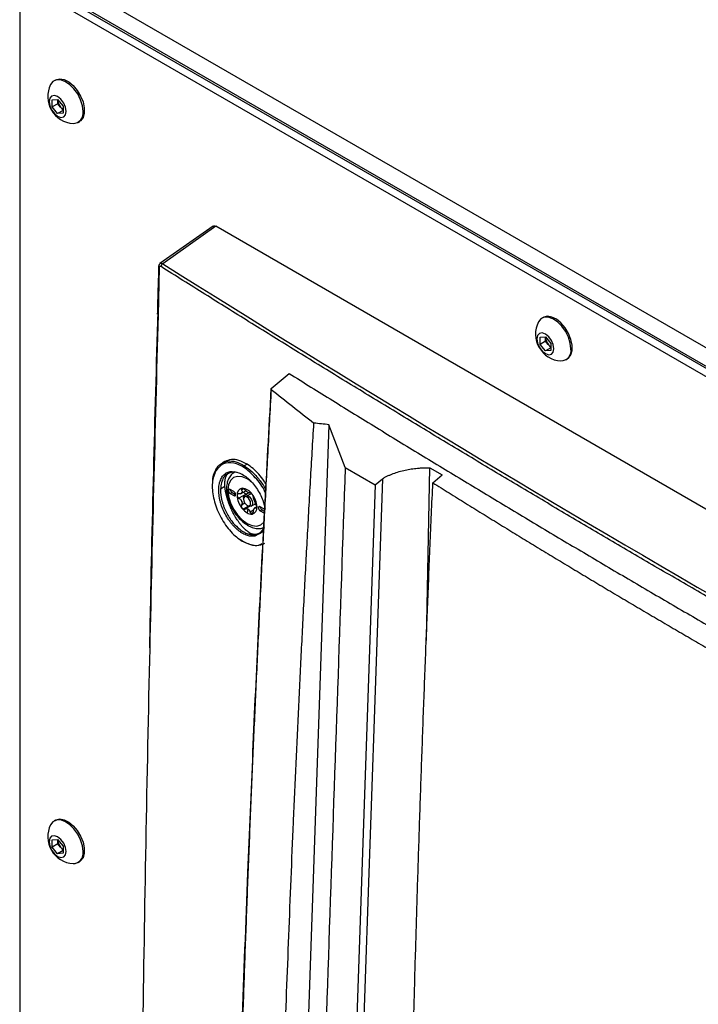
# Model space of a CAD drawing. Header units: millimetres. Extents: x 155400 to 158181, y 110534 to 115156.
# Tile 117 of 121: x 157579 to 157713, y 114749 to 114944. Entities that reach past the tile are written whole.
import ezdxf

# ---------------------------------------------------------------- set-up
doc = ezdxf.new("R2010")
doc.units = ezdxf.units.MM

msp = doc.modelspace()

# ---------------------------------------------------------------- linework, layer by layer
at = {"color": 7, "linetype": 'Continuous', "lineweight": 25}
for p, q in [((157585.3, 114953.77), (157893.95, 114775.59)), ((157890.33, 114771.97), (157580.79, 114950.66)), ((157891.74, 114772.78), (157582.2, 114951.47)), ((157578.67, 114949.43), (157578.67, 114620.61)), ((157886.35, 114776.31), (157589.72, 114947.55)), ((157585.75, 114932.2), (157585.48, 114932.05)), ((157585.12, 114928.29), (157586.18, 114928.38)), ((157585.12, 114926.87), (157585.12, 114928.29)), ((157586.22, 114927.51), (157585.12, 114926.87)), ((157586.18, 114925.55), (157585.12, 114926.87)), ((157586.18, 114928.38), (157587.24, 114927.06)), ((157586.22, 114928.22), (157586.22, 114928.33)), ((157586.23, 114928.32), (157586.22, 114928.22)), ((157586.22, 114927.51), (157586.22, 114928.22)), ((157586.75, 114926.85), (157586.22, 114927.51)), ((157587.24, 114926.24), (157586.75, 114926.85)), ((157587.24, 114927.06), (157587.24, 114925.65)), ((157587.24, 114926.17), (157586.18, 114925.55)), ((157587.24, 114925.65), (157586.18, 114925.55)), ((157590.23, 114923.82), (157590.5, 114923.98)), ((157616.95, 114903.28), (157606.42, 114895.86)), ((157617.47, 114903.25), (157606.99, 114895.85)), ((157849.4, 114769.35), (157617.47, 114903.25)), ((157606.29, 114895.07), (157606.05, 114885.68)), ((157606.15, 114895.27), (157606.15, 114895.28)), ((157682.27, 114885.23), (157682, 114885.07)), ((157681.64, 114881.31), (157682.7, 114881.4)), ((157681.64, 114879.89), (157681.64, 114881.31)), ((157682.74, 114880.53), (157681.64, 114879.89)), ((157682.7, 114878.58), (157681.64, 114879.89)), ((157682.7, 114881.4), (157683.76, 114880.08)), ((157682.75, 114881.35), (157682.74, 114881.24)), ((157682.74, 114881.24), (157682.74, 114881.35)), ((157682.74, 114880.53), (157682.74, 114881.24)), ((157683.27, 114879.87), (157682.74, 114880.53)), ((157683.76, 114879.26), (157683.27, 114879.87)), ((157683.76, 114880.08), (157683.76, 114878.67)), ((157683.76, 114879.19), (157682.7, 114878.58)), ((157683.76, 114878.67), (157682.7, 114878.58)), ((157686.75, 114876.84), (157687.02, 114877)), ((157628.45, 114871.13), (157631.99, 114874.12)), ((157643.07, 114855.55), (157639.85, 114863.99)), ((157619.25, 114856.69), (157618.71, 114856.38)), ((157620.57, 114854.58), (157619.88, 114854.3)), ((157623.65, 114856.19), (157623.11, 114855.88)), ((157643.07, 114855.55), (157649.01, 114852.12)), ((157659.17, 114821.27), (157659.82, 114855.47)), ((157659.82, 114855.47), (157662.29, 114854.04)), ((157624.44, 114852.72), (157623.66, 114853.26)), ((157650.44, 114853.3), (157642.19, 114613.4)), ((157649.01, 114852.12), (157650.44, 114853.3)), ((157660.42, 114852.5), (157662.29, 114854.04)), ((157619.28, 114851.74), (157618.41, 114851.24)), ((157621.04, 114850.76), (157620.34, 114851.17)), ((157622.37, 114850.32), (157623.41, 114850.92)), ((157622.98, 114851.29), (157622.57, 114851.05)), ((157649.01, 114852.12), (157640.78, 114612.71)), ((157620.69, 114850.56), (157620.34, 114850.36)), ((157620.34, 114850.36), (157621.04, 114849.95)), ((157620.69, 114850.56), (157621.4, 114850.15)), ((157621.4, 114850.15), (157621.04, 114849.95)), ((157623.45, 114850.27), (157622.04, 114849.45)), ((157622.95, 114849.46), (157622.95, 114849.25)), ((157624.04, 114850.51), (157623.21, 114850.03)), ((157623.66, 114849.66), (157623.84, 114849.97)), ((157624.48, 114850.34), (157623.84, 114849.97)), ((157623.23, 114848.45), (157622.57, 114848.07)), ((157623.92, 114847.88), (157622.87, 114847.28)), ((157624.12, 114847.82), (157623.2, 114847.29)), ((157623.66, 114848.03), (157623.84, 114847.93)), ((157623.84, 114847.29), (157623.66, 114846.56)), ((157624.94, 114847.06), (157624.27, 114846.67)), ((157624.46, 114847.87), (157625.39, 114848.4)), ((157625.6, 114847.75), (157625.09, 114847.46)), ((157625.42, 114848.37), (157625.33, 114848.16)), ((157625.63, 114847.6), (157625.44, 114847.49)), ((157626.98, 114847.34), (157626.28, 114847.74)), ((157626.63, 114847.13), (157626.28, 114846.93)), ((157626.28, 114846.93), (157626.98, 114846.52)), ((157626.63, 114847.13), (157627.18, 114846.81)), ((157624.89, 114846.59), (157624.47, 114846.35)), ((157622.73, 114840.96), (157622.38, 114841.23)), ((157625.91, 114842.34), (157625.22, 114841.94)), ((157585.75, 114785.74), (157585.48, 114785.58)), ((157585.12, 114781.82), (157586.18, 114781.92)), ((157585.12, 114780.41), (157585.12, 114781.82)), ((157586.22, 114781.04), (157585.12, 114780.41)), ((157586.18, 114781.92), (157587.24, 114780.6)), ((157586.23, 114781.86), (157586.22, 114781.75)), ((157586.22, 114781.75), (157586.22, 114781.86)), ((157586.22, 114781.04), (157586.22, 114781.75)), ((157586.75, 114780.38), (157586.22, 114781.04)), ((157587.24, 114780.6), (157587.24, 114779.18)), ((157586.18, 114779.09), (157585.12, 114780.41)), ((157587.24, 114779.7), (157586.18, 114779.09)), ((157587.24, 114779.18), (157586.18, 114779.09)), ((157587.24, 114779.78), (157586.75, 114780.38)), ((157590.23, 114777.35), (157590.5, 114777.51))]:
    msp.add_line(p, q, dxfattribs=at)
at = {"color": 7, "linetype": 'Continuous', "lineweight": 25, "flags": 128}
for points in [[(157591.22, 114926), (157591.09, 114927.12), (157590.73, 114928.29), (157590.15, 114929.45), (157589.4, 114930.49), (157588.54, 114931.34), (157587.63, 114931.94), (157586.73, 114932.24), (157585.92, 114932.22), (157585.25, 114931.89), (157584.79, 114931.29)], [(157585.75, 114932.2), (157585.83, 114932.25), (157586.58, 114932.43), (157587.44, 114932.28), (157588.36, 114931.83), (157589.25, 114931.1), (157590.06, 114930.14), (157590.73, 114929.03), (157591.21, 114927.86), (157591.45, 114926.7), (157591.45, 114925.64), (157591.21, 114924.77), (157590.73, 114924.14), (157590.5, 114923.98)], [(157587.86, 114926), (157587.73, 114926.81), (157587.37, 114927.65), (157586.82, 114928.39), (157586.18, 114928.91), (157585.54, 114929.13), (157584.99, 114929.03), (157584.63, 114928.61), (157584.5, 114927.94), (157584.63, 114927.12), (157584.99, 114926.28), (157585.54, 114925.55), (157586.18, 114925.03), (157586.82, 114924.81), (157587.37, 114924.91), (157587.73, 114925.33), (157587.86, 114926)], [(157687.74, 114879.02), (157687.61, 114880.14), (157687.25, 114881.32), (157686.67, 114882.47), (157685.92, 114883.51), (157685.06, 114884.36), (157684.15, 114884.96), (157683.25, 114885.26), (157682.44, 114885.24), (157681.77, 114884.91), (157681.31, 114884.32)], [(157687.02, 114877), (157687.25, 114877.16), (157687.73, 114877.79), (157687.97, 114878.66), (157687.97, 114879.72), (157687.73, 114880.88), (157687.25, 114882.06), (157686.58, 114883.16), (157685.77, 114884.12), (157684.88, 114884.85), (157683.96, 114885.3), (157683.1, 114885.45), (157682.35, 114885.27), (157682.27, 114885.23)], [(157684.38, 114879.02), (157684.25, 114879.84), (157683.89, 114880.68), (157683.34, 114881.41), (157682.7, 114881.93), (157682.06, 114882.15), (157681.51, 114882.05), (157681.15, 114881.63), (157681.02, 114880.96), (157681.15, 114880.14), (157681.51, 114879.3), (157682.06, 114878.57), (157682.7, 114878.05), (157683.34, 114877.83), (157683.89, 114877.93), (157684.25, 114878.35), (157684.38, 114879.02)], [(157639.85, 114863.99), (157635.38, 114733.99), (157634.49, 114708), (157633.59, 114682), (157632.7, 114656), (157631.8, 114630), (157630.91, 114604)], [(157623.66, 114853.26), (157622.67, 114853.68), (157621.75, 114853.77), (157620.95, 114853.53), (157620.35, 114852.97), (157619.97, 114852.12), (157619.83, 114851.05), (157619.97, 114849.83), (157620.35, 114848.55), (157620.95, 114847.28), (157621.75, 114846.13), (157622.67, 114845.15), (157623.66, 114844.43)], [(157623.68, 114853.46), (157623.67, 114853.4), (157623.66, 114853.26)], [(157620.34, 114851.17), (157620.2, 114851.22), (157620.09, 114851.2), (157620.01, 114851.11), (157619.98, 114850.97), (157620.01, 114850.8), (157620.09, 114850.62), (157620.2, 114850.47), (157620.34, 114850.36)], [(157621.04, 114849.95), (157621.18, 114849.9), (157621.29, 114849.92), (157621.37, 114850.01), (157621.4, 114850.15), (157621.37, 114850.32), (157621.29, 114850.5), (157621.18, 114850.65), (157621.04, 114850.76)], [(157622.95, 114849.46), (157623.02, 114849.81), (157623.21, 114850.03), (157623.5, 114850.09), (157623.84, 114849.97)], [(157623.66, 114849.66), (157623.39, 114849.76), (157623.16, 114849.71), (157623.01, 114849.54), (157622.95, 114849.25), (157623.01, 114848.91), (157623.16, 114848.56), (157623.39, 114848.25), (157623.66, 114848.03)], [(157623.66, 114848.03), (157623.93, 114847.93), (157624.16, 114847.98), (157624.31, 114848.16), (157624.37, 114848.44), (157624.31, 114848.78), (157624.16, 114849.13), (157623.93, 114849.44), (157623.66, 114849.66)], [(157623.84, 114849.97), (157624.17, 114849.7), (157624.46, 114849.31), (157624.65, 114848.87), (157624.72, 114848.44), (157624.65, 114848.09), (157624.46, 114847.87), (157624.17, 114847.81), (157623.84, 114847.93)], [(157626.28, 114847.74), (157626.14, 114847.79), (157626.03, 114847.77), (157625.95, 114847.68), (157625.92, 114847.54), (157625.95, 114847.37), (157626.03, 114847.19), (157626.14, 114847.04), (157626.28, 114846.93)], [(157627.2, 114847.12), (157627.12, 114847.23), (157626.98, 114847.34)], [(157623.66, 114844.43), (157624.65, 114844.01), (157625.57, 114843.92), (157626.36, 114844.16), (157626.97, 114844.73), (157627.13, 114844.98)], [(157591.22, 114779.53), (157591.09, 114780.65), (157590.73, 114781.83), (157590.15, 114782.98), (157589.4, 114784.02), (157588.54, 114784.87), (157587.63, 114785.47), (157586.73, 114785.77), (157585.92, 114785.76), (157585.25, 114785.42), (157584.79, 114784.83)], [(157585.75, 114785.74), (157585.83, 114785.78), (157586.58, 114785.96), (157587.44, 114785.82), (157588.36, 114785.36), (157589.25, 114784.63), (157590.06, 114783.67), (157590.73, 114782.57), (157591.21, 114781.39), (157591.45, 114780.23), (157591.45, 114779.17), (157591.21, 114778.3), (157590.73, 114777.67), (157590.5, 114777.51)], [(157587.86, 114779.53), (157587.73, 114780.35), (157587.37, 114781.19), (157586.82, 114781.92), (157586.18, 114782.44), (157585.54, 114782.66), (157584.99, 114782.56), (157584.63, 114782.14), (157584.5, 114781.47), (157584.63, 114780.65), (157584.99, 114779.82), (157585.54, 114779.08), (157586.18, 114778.56), (157586.82, 114778.34), (157587.37, 114778.44), (157587.73, 114778.86), (157587.86, 114779.53)]]:
    msp.add_lwpolyline(points, dxfattribs=at)
at = {"color": 7, "linetype": 'Continuous', "lineweight": 25}
for centre, radius, start, end in [((157589.54, 114928.91), 5.32, 153.3357, 266.6589), ((157588.52, 114928.32), 2.3, 182.6393, 219.7721), ((157588.32, 114928.07), 1.98, 218.0623, 237.233), ((157589.21, 114925.64), 2.04, 270.6605, 10.0847), ((157607.39, 114895.22), 0.752, 122.1649, 175.5403), ((157606.38, 114895.28), 0.228, 183.5458, 245.2592), ((157686.06, 114881.93), 5.32, 153.3357, 266.6589), ((157685.04, 114881.34), 2.3, 182.6393, 219.7721), ((157684.84, 114881.09), 1.98, 218.0623, 237.233), ((157685.73, 114878.66), 2.04, 270.6605, 10.0847), ((157617.6, 114854.99), 0.176, 123.4457, 226.2376), ((157621.09, 114851.2), 0.75, 181.8666, 238.1281), ((157622.89, 114850.19), 1.23, 100.5468, 189.2519), ((157622.52, 114848.85), 2.56, 33.4349, 86.5705), ((157622.88, 114848.95), 1.91, 57.8448, 62.1606), ((157624.37, 114851.53), 1.07, 236.0119, 239.9627), ((157624.31, 114851.42), 0.943, 239.9574, 244.2493), ((157625.97, 114850.19), 4.3, 182.6393, 219.7721), ((157623.26, 114850.02), 0.818, 141.0957, 148.703), ((157622.24, 114850.74), 0.43, 317.6518, 332.1469), ((157625.65, 114850.02), 3.28, 199.6999, 202.7114), ((157620.99, 114848.21), 1.72, 18.3336, 24.0778), ((157621.35, 114847.5), 4.3, 2.6393, 39.7721), ((157622.02, 114847.87), 3.28, 19.6999, 22.7114), ((157626.68, 114849.68), 1.72, 198.3336, 204.0778), ((157625.54, 114849.68), 3.64, 217.9787, 238.8941), ((157623.34, 114846.42), 1, 55.8866, 64.1188), ((157624.82, 114849), 1.98, 237.8796, 239.9913), ((157624.76, 114848.89), 1.85, 239.9906, 242.1962), ((157624.42, 114847.5), 1.23, 280.5468, 9.2519), ((157624.41, 114847.87), 0.818, 321.0957, 328.703), ((157625.43, 114847.16), 0.43, 137.6518, 152.1469), ((157627.02, 114847.77), 0.75, 181.8666, 238.1281), ((157624.58, 114848.01), 1.72, 237.6507, 272.3578), ((157624.06, 114844.39), 0.402, 174.3176, 234.3717), ((157589.54, 114782.44), 5.32, 153.3357, 266.6589), ((157588.52, 114781.86), 2.3, 182.6393, 219.7721), ((157588.32, 114781.61), 1.98, 218.0623, 237.233), ((157589.21, 114779.17), 2.04, 270.6605, 10.0847)]:
    msp.add_arc(centre, radius, start, end, dxfattribs=at)
for points, knots in [([(157616.96, 114903.26), (157616.98, 114903.28), (157617.05, 114903.36), (157617.23, 114903.35), (157617.39, 114903.28), (157617.47, 114903.25)], [0, 0, 0, 0, 0.179672, 0.605608, 1, 1, 1, 1]), ([(157606.46, 114895.89), (157606.42, 114895.85), (157606.33, 114895.78), (157606.23, 114895.62), (157606.17, 114895.45), (157606.16, 114895.33), (157606.15, 114895.27)], [0, 0, 0, 0, 0.258695, 0.513823, 0.761972, 1, 1, 1, 1]), ([(157606.46, 114895.88), (157606.47, 114895.89), (157606.53, 114895.95), (157606.71, 114895.97), (157606.89, 114895.89), (157606.99, 114895.85)], [0, 0, 0, 0, 0.056738, 0.526964, 1, 1, 1, 1]), ([(157606.99, 114895.85), (157643.81, 114872.63), (157681.48, 114849.9), (157758.43, 114805.48), (157797.7, 114783.79), (157837.76, 114762.63)], [0, 0, 0, 0, 0.5, 0.5, 1, 1, 1, 1]), ([(157606.15, 114895.27), (157606.11, 114893.57), (157606.02, 114890.43), (157605.93, 114887.3), (157605.89, 114885.85)], [0, 0, 0, 0, 0.539959, 1, 1, 1, 1]), ([(157606.64, 114895.27), (157606.55, 114895.33), (157606.46, 114895.34), (157606.33, 114895.27), (157606.29, 114895.18), (157606.29, 114895.07)], [0, 0, 0, 0, 0.5, 0.5, 1, 1, 1, 1]), ([(157837.44, 114762.04), (157835.87, 114762.87), (157832.73, 114764.53), (157828.03, 114767.02), (157823.33, 114769.53), (157818.64, 114772.03), (157813.96, 114774.54), (157809.29, 114777.06), (157804.62, 114779.58), (157799.96, 114782.11), (157795.31, 114784.64), (157790.67, 114787.18), (157786.03, 114789.72), (157781.4, 114792.26), (157776.78, 114794.82), (157772.16, 114797.37), (157767.55, 114799.93), (157762.95, 114802.5), (157758.36, 114805.07), (157753.77, 114807.64), (157749.19, 114810.22), (157744.62, 114812.81), (157740.06, 114815.4), (157735.5, 114817.99), (157730.95, 114820.59), (157726.41, 114823.19), (157721.88, 114825.8), (157717.35, 114828.41), (157712.83, 114831.03), (157708.32, 114833.66), (157703.81, 114836.28), (157699.32, 114838.92), (157694.83, 114841.55), (157690.34, 114844.19), (157685.87, 114846.84), (157681.4, 114849.49), (157676.94, 114852.15), (157672.49, 114854.81), (157668.05, 114857.47), (157663.61, 114860.14), (157659.18, 114862.82), (157654.76, 114865.5), (157650.35, 114868.18), (157645.94, 114870.87), (157641.54, 114873.56), (157637.15, 114876.26), (157632.77, 114878.96), (157628.4, 114881.67), (157624.03, 114884.38), (157619.67, 114887.1), (157615.32, 114889.82), (157610.97, 114892.54), (157608.08, 114894.36), (157606.64, 114895.27)], [0, 0, 0, 0, 0.019608, 0.039216, 0.058824, 0.078432, 0.098039, 0.117647, 0.137255, 0.156863, 0.176471, 0.196079, 0.215687, 0.235294, 0.254902, 0.27451, 0.294118, 0.313726, 0.333334, 0.352941, 0.372549, 0.392157, 0.411765, 0.431373, 0.45098, 0.470588, 0.490196, 0.509804, 0.529412, 0.54902, 0.568627, 0.588235, 0.607843, 0.627451, 0.647059, 0.666666, 0.686274, 0.705882, 0.72549, 0.745098, 0.764706, 0.784313, 0.803921, 0.823529, 0.843137, 0.862745, 0.882353, 0.901961, 0.921568, 0.941176, 0.960784, 0.980392, 1, 1, 1, 1]), ([(157604.4, 114819.81), (157604.45, 114822.25), (157604.9, 114845.69), (157605.56, 114869.26), (157606.15, 114890.37)], [0, 0, 0, 0, 0.104175, 1, 1, 1, 1]), ([(157606.05, 114885.68), (157605.45, 114862.92), (157604.17, 114814.27), (157602.86, 114740.12), (157601.94, 114665.36), (157601.75, 114616.53), (157601.66, 114593.23)], [0, 0, 0, 0, 0.23181, 0.49555, 0.759298, 1, 1, 1, 1]), ([(157631.99, 114874.12), (157633.43, 114873.23), (157636.3, 114871.44), (157640.62, 114868.76), (157644.94, 114866.08), (157649.28, 114863.41), (157653.62, 114860.75), (157657.97, 114858.09), (157662.32, 114855.44), (157666.69, 114852.79), (157671.06, 114850.15), (157675.43, 114847.52), (157679.82, 114844.89), (157684.21, 114842.27), (157688.61, 114839.66), (157693.02, 114837.04), (157697.43, 114834.44), (157701.86, 114831.84), (157706.29, 114829.25), (157710.72, 114826.66), (157715.17, 114824.08), (157719.62, 114821.51), (157724.08, 114818.94), (157728.54, 114816.38), (157733.01, 114813.82), (157737.49, 114811.27), (157741.98, 114808.73), (157746.48, 114806.19), (157750.98, 114803.66), (157755.49, 114801.13), (157760, 114798.61), (157764.53, 114796.1), (157769.06, 114793.59), (157773.59, 114791.09), (157778.14, 114788.59), (157782.69, 114786.1), (157787.25, 114783.62), (157791.82, 114781.14), (157796.39, 114778.67), (157800.97, 114776.2), (157805.56, 114773.74), (157808.62, 114772.11), (157810.15, 114771.29)], [0, 0, 0, 0, 0.025, 0.050001, 0.075001, 0.100001, 0.125002, 0.150002, 0.175002, 0.200002, 0.225002, 0.250002, 0.275002, 0.300002, 0.325001, 0.350001, 0.375001, 0.400001, 0.425, 0.45, 0.475, 0.5, 0.524999, 0.549999, 0.574999, 0.599999, 0.624998, 0.649998, 0.674998, 0.699998, 0.724998, 0.749998, 0.774998, 0.799998, 0.824998, 0.849998, 0.874998, 0.899998, 0.924999, 0.949999, 0.974999, 1, 1, 1, 1]), ([(157628.44, 114870.99), (157628.32, 114868.9), (157628.08, 114864.73), (157627.74, 114858.48), (157627.4, 114852.23), (157627.07, 114845.99), (157626.74, 114839.75), (157626.43, 114833.52), (157626.12, 114827.29), (157625.82, 114821.07), (157625.52, 114814.85), (157625.24, 114808.63), (157624.96, 114802.42), (157624.69, 114796.22), (157624.43, 114790.02), (157624.17, 114783.82), (157623.92, 114777.63), (157623.68, 114771.45), (157623.45, 114765.27), (157623.22, 114759.09), (157623, 114752.92), (157622.79, 114746.76), (157622.59, 114740.59), (157622.39, 114734.44), (157622.2, 114728.29), (157622.02, 114722.14), (157621.85, 114716), (157621.68, 114709.86), (157621.53, 114703.73), (157621.38, 114697.61), (157621.23, 114691.49), (157621.1, 114685.37), (157620.97, 114679.26), (157620.85, 114673.15), (157620.73, 114667.05), (157620.63, 114660.96), (157620.56, 114656.9), (157620.53, 114654.87)], [0, 0, 0, 0, 0.0286306, 0.057258, 0.0858822, 0.1145032, 0.1431209, 0.1717353, 0.2003465, 0.2289543, 0.2575587, 0.2861598, 0.3147574, 0.3433515, 0.3719422, 0.4005294, 0.4291131, 0.4576931, 0.4862696, 0.5148425, 0.5434117, 0.5719773, 0.6005391, 0.6290972, 0.6576516, 0.6862021, 0.7147488, 0.7432917, 0.7718307, 0.8003659, 0.828897, 0.8574243, 0.8859475, 0.9144667, 0.9429819, 0.971493, 1, 1, 1, 1]), ([(157621.79, 114712.93), (157621.8, 114713.62), (157622.24, 114734.3), (157623.63, 114771.05), (157625.82, 114823.09), (157627.58, 114855.12), (157628.45, 114871.13)], [0, 0, 0, 0, 0.013171, 0.396935, 0.698469, 1, 1, 1, 1]), ([(157628.45, 114871.13), (157628.45, 114871.12), (157628.43, 114871.1), (157628.42, 114871.08), (157628.41, 114871.05), (157628.41, 114871.02), (157628.43, 114871), (157628.44, 114870.99), (157628.44, 114870.99)], [0, 0, 0, 0, 0.168698, 0.332627, 0.500701, 0.749928, 0.874591, 1, 1, 1, 1]), ([(157628.18, 114596.11), (157628.18, 114597.38), (157628.2, 114600.14), (157628.22, 114604.27), (157628.26, 114608.51), (157628.3, 114613.14), (157628.37, 114620.04), (157628.46, 114628.46), (157628.66, 114643.16), (157629.03, 114665.32), (157629.71, 114695.76), (157630.47, 114721.79), (157631.09, 114740.44), (157631.49, 114751.64), (157631.92, 114762.85), (157632.37, 114774.08), (157632.84, 114785.31), (157633.35, 114796.56), (157633.87, 114807.83), (157634.42, 114819.1), (157635, 114830.38), (157635.6, 114841.68), (157636.22, 114852.99), (157636.66, 114860.54), (157636.88, 114864.31)], [0, 0, 0, 0, 0.014401, 0.03125, 0.046875, 0.0625, 0.083787, 0.125, 0.157754, 0.25, 0.37501, 0.499999, 0.541684, 0.583365, 0.625044, 0.666719, 0.708392, 0.750061, 0.791727, 0.833389, 0.875048, 0.916702, 0.958353, 1, 1, 1, 1]), ([(157627.36, 114850.32), (157627.36, 114850.32), (157627, 114851.38), (157625.58, 114853.3), (157623.37, 114855.5), (157620.98, 114856.58), (157618.83, 114856.48), (157617.93, 114855.4), (157617.48, 114854.86)], [0, 0, 0, 0, 0.000576, 0.200214, 0.399769, 0.599367, 0.799061, 1, 1, 1, 1]), ([(157618.74, 114856.34), (157619.09, 114856.51), (157619.88, 114856.9), (157621.41, 114856.76), (157622.54, 114856.17), (157623.11, 114855.88)], [0, 0, 0, 0, 0.2921657, 0.6461278, 1, 1, 1, 1]), ([(157623.65, 114856.19), (157623.11, 114856.47), (157622.04, 114857.03), (157620.51, 114857.21), (157619.67, 114856.86), (157619.25, 114856.69)], [0, 0, 0, 0, 0.333287, 0.667129, 1, 1, 1, 1]), ([(157617.48, 114854.86), (157617.19, 114854.13), (157616.61, 114852.66), (157616.89, 114849.53), (157618, 114846.29), (157619.84, 114843.35), (157622.14, 114841.13), (157624.46, 114840.15), (157626.07, 114839.99), (157626.58, 114840.49), (157626.61, 114840.51)], [0, 0, 0, 0, 0.141795, 0.283437, 0.425013, 0.566619, 0.708298, 0.849993, 0.991818, 1, 1, 1, 1]), ([(157616.86, 114852.71), (157616.88, 114853.04), (157616.92, 114853.91), (157617.24, 114854.55), (157617.43, 114854.95)], [0, 0, 0, 0, 0.3783624, 1, 1, 1, 1]), ([(157617.5, 114855.14), (157617.79, 114855.59), (157618.12, 114856.13), (157618.66, 114856.31), (157618.74, 114856.34)], [0, 0, 0, 0, 0.851577, 1, 1, 1, 1]), ([(157625.22, 114841.94), (157624.95, 114841.89), (157624.67, 114841.89), (157624.1, 114841.96), (157623.8, 114842.03), (157623.19, 114842.27), (157622.88, 114842.43), (157622.42, 114842.71), (157622.26, 114842.82), (157621.96, 114843.05), (157621.8, 114843.17), (157621.36, 114843.57), (157621.07, 114843.86), (157620.65, 114844.34), (157620.51, 114844.51), (157620.24, 114844.86), (157620.11, 114845.04), (157619.74, 114845.59), (157619.51, 114845.97), (157619.09, 114846.78), (157618.9, 114847.19), (157618.66, 114847.82), (157618.58, 114848.04), (157618.45, 114848.46), (157618.39, 114848.67), (157618.28, 114849.08), (157618.24, 114849.29), (157618.16, 114849.7), (157618.13, 114849.91), (157618.06, 114850.52), (157618.04, 114850.91), (157618.06, 114851.65), (157618.1, 114852.01), (157618.25, 114852.67), (157618.35, 114852.97), (157618.54, 114853.37), (157618.61, 114853.5), (157618.77, 114853.74), (157618.85, 114853.85), (157619.12, 114854.16), (157619.33, 114854.32), (157619.78, 114854.58), (157620.03, 114854.67), (157620.3, 114854.71)], [0, 0, 0, 0, 0.0625, 0.0625, 0.125, 0.125, 0.1875, 0.1875, 0.21875, 0.21875, 0.25, 0.25, 0.3125, 0.3125, 0.34375, 0.34375, 0.375, 0.375, 0.4375, 0.4375, 0.5, 0.5, 0.53125, 0.53125, 0.5625, 0.5625, 0.59375, 0.59375, 0.625, 0.625, 0.6875, 0.6875, 0.75, 0.75, 0.8125, 0.8125, 0.84375, 0.84375, 0.875, 0.875, 0.9375, 0.9375, 1, 1, 1, 1]), ([(157621.2, 114854.59), (157620.96, 114854.43), (157620.46, 114854.1), (157619.95, 114853.3), (157619.65, 114852.35), (157619.56, 114851.22), (157619.72, 114849.98), (157620.09, 114848.68), (157620.68, 114847.41), (157621.44, 114846.22), (157622.34, 114845.18), (157623.16, 114844.48), (157623.66, 114844.16), (157623.82, 114844.06)], [0, 0, 0, 0, 0.0866801, 0.1752119, 0.2661703, 0.3616971, 0.4600841, 0.558829, 0.6572785, 0.755651, 0.8543026, 0.9536002, 1, 1, 1, 1]), ([(157620.3, 114854.71), (157620.86, 114854.71), (157621.98, 114854.69), (157623.89, 114853.45), (157625.57, 114851.51), (157626.79, 114849.29), (157627.08, 114847.87), (157627.21, 114847.29)], [0, 0, 0, 0, 0.212726, 0.425258, 0.637665, 0.850031, 1, 1, 1, 1]), ([(157620.3, 114854.71), (157620.32, 114854.66), (157620.36, 114854.6), (157620.47, 114854.55), (157620.53, 114854.55), (157620.57, 114854.58)], [0, 0, 0, 0, 0.5, 0.5, 1, 1, 1, 1]), ([(157621.73, 114854.5), (157621.71, 114854.52), (157621.29, 114854.69), (157620.92, 114854.63), (157620.57, 114854.58)], [0, 0, 0, 0, 0.064037, 1, 1, 1, 1]), ([(157620.57, 114854.58), (157620.57, 114854.58), (157620.57, 114854.58), (157620.57, 114854.58), (157620.57, 114854.58)], [0, 0, 0, 0, 0.312412, 1, 1, 1, 1]), ([(157623.11, 114855.88), (157623.63, 114855.51), (157624.67, 114854.78), (157626.09, 114853.14), (157627.02, 114851.83), (157627.37, 114851.06), (157627.4, 114850.99)], [0, 0, 0, 0, 0.3218554, 0.6433617, 0.9656607, 1, 1, 1, 1]), ([(157627.46, 114852.11), (157627.32, 114852.35), (157626.88, 114853.1), (157625.99, 114854.2), (157624.85, 114855.36), (157624.05, 114855.91), (157623.65, 114856.19)], [0, 0, 0, 0, 0.137537, 0.424963, 0.71234, 1, 1, 1, 1]), ([(157643.07, 114855.55), (157642.57, 114841.03), (157642.07, 114826.37), (157641.05, 114796.87), (157640.54, 114782.02), (157639.01, 114737.32), (157637.98, 114707.34), (157636.44, 114662.68), (157635.93, 114647.85), (157635.3, 114629.44), (157635.11, 114623.93), (157634.89, 114617.51), (157634.79, 114614.65), (157634.75, 114613.62), (157634.74, 114613.4), (157634.74, 114613.28), (157634.73, 114612.95), (157634.73, 114612.76), (157634.75, 114612.41), (157634.75, 114612.24), (157634.78, 114611.91), (157634.79, 114611.75), (157634.84, 114611.29), (157634.89, 114611), (157634.99, 114610.42), (157635.04, 114610.14), (157635.18, 114609.56), (157635.25, 114609.27), (157635.43, 114608.67), (157635.53, 114608.36), (157635.71, 114607.85), (157635.78, 114607.68), (157635.89, 114607.4), (157635.93, 114607.3), (157636, 114607.11), (157636.2, 114606.63), (157636.7, 114605.38), (157637.16, 114604.22), (157638.72, 114600.33), (157640, 114597.15), (157642.56, 114590.76), (157643.85, 114587.54), (157646.41, 114581.16), (157647.68, 114578), (157649.54, 114573.36), (157650.23, 114571.63), (157650.91, 114569.94), (157651.07, 114569.56), (157651.14, 114569.38), (157651.37, 114568.85), (157651.52, 114568.53), (157651.98, 114567.61), (157652.3, 114567.06), (157652.97, 114566.02), (157653.32, 114565.53), (157654.06, 114564.59), (157654.46, 114564.14), (157655.12, 114563.48), (157655.35, 114563.26), (157655.85, 114562.83), (157656.12, 114562.61), (157656.57, 114562.28), (157656.73, 114562.16), (157657.07, 114561.93), (157657.26, 114561.82), (157657.9, 114561.44), (157658.33, 114561.2), (157665.66, 114556.96), (157672.85, 114552.81), (157687.61, 114544.29), (157695.17, 114539.93), (157702.74, 114535.56)], [0, 0, 0, 0, 0.125, 0.125, 0.25, 0.25, 0.5, 0.5, 0.625, 0.625, 0.65625, 0.671875, 0.679688, 0.680664, 0.680664, 0.681641, 0.681641, 0.683594, 0.683594, 0.685547, 0.685547, 0.6875, 0.6875, 0.691406, 0.691406, 0.695313, 0.695313, 0.699219, 0.699219, 0.703125, 0.703125, 0.705078, 0.705078, 0.706055, 0.706055, 0.707031, 0.710938, 0.71875, 0.71875, 0.75, 0.75, 0.78125, 0.78125, 0.8125, 0.8125, 0.828125, 0.830078, 0.830078, 0.832031, 0.832031, 0.835938, 0.835938, 0.84375, 0.84375, 0.851563, 0.851563, 0.859375, 0.859375, 0.863281, 0.863281, 0.867188, 0.867188, 0.869141, 0.869141, 0.871094, 0.871094, 0.875, 0.875, 0.9375, 0.9375, 1, 1, 1, 1]), ([(157650.44, 114853.3), (157650.52, 114853.35), (157650.69, 114853.44), (157650.95, 114853.58), (157651.21, 114853.72), (157651.47, 114853.85), (157651.75, 114853.97), (157652.02, 114854.1), (157652.31, 114854.21), (157652.87, 114854.43), (157653.75, 114854.72), (157654.94, 114855.02), (157656.16, 114855.24), (157657.24, 114855.37), (157658.19, 114855.44), (157659, 114855.47), (157659.54, 114855.47), (157659.82, 114855.47)], [0, 0, 0, 0, 0.030842, 0.061736, 0.092713, 0.123802, 0.155032, 0.186432, 0.218031, 0.249856, 0.373122, 0.500006, 0.622509, 0.749004, 0.830967, 0.914565, 1, 1, 1, 1]), ([(157619.88, 114854.3), (157619.82, 114854.27), (157619.46, 114854.14), (157619, 114853.55), (157618.52, 114852.56), (157618.45, 114851.68), (157618.41, 114851.24)], [0, 0, 0, 0, 0.064873, 0.376026, 0.687776, 1, 1, 1, 1]), ([(157619.28, 114851.74), (157619.28, 114851.78), (157619.27, 114851.88), (157619.26, 114852.04), (157619.26, 114852.27), (157619.26, 114852.49), (157619.27, 114852.64), (157619.27, 114852.7)], [0, 0, 0, 0, 0.116487, 0.283339, 0.499962, 0.806707, 1, 1, 1, 1]), ([(157619.27, 114852.7), (157619.28, 114852.75), (157619.29, 114852.84), (157619.3, 114852.98), (157619.31, 114853.07), (157619.32, 114853.11)], [0, 0, 0, 0, 0.33295, 0.666162, 1, 1, 1, 1]), ([(157619.32, 114853.11), (157619.33, 114853.14), (157619.34, 114853.21), (157619.36, 114853.3), (157619.38, 114853.39), (157619.4, 114853.45), (157619.4, 114853.48)], [0, 0, 0, 0, 0.249475, 0.500006, 0.68028, 1, 1, 1, 1]), ([(157619.4, 114853.48), (157619.42, 114853.52), (157619.45, 114853.63), (157619.52, 114853.8), (157619.6, 114853.96), (157619.65, 114854.04), (157619.67, 114854.07)], [0, 0, 0, 0, 0.1752856, 0.5000043, 0.8251963, 1, 1, 1, 1]), ([(157619.67, 114854.07), (157619.69, 114854.09), (157619.72, 114854.15), (157619.79, 114854.22), (157619.85, 114854.27), (157619.9, 114854.32), (157619.95, 114854.37), (157620.01, 114854.41), (157620.04, 114854.43), (157620.06, 114854.44)], [0, 0, 0, 0, 0.16693, 0.334033, 0.501068, 0.588909, 0.751105, 0.912576, 1, 1, 1, 1]), ([(157618.41, 114851.24), (157618.41, 114851.17), (157618.4, 114851.02), (157618.41, 114850.79), (157618.42, 114850.55), (157618.44, 114850.3), (157618.47, 114850.05), (157618.51, 114849.78), (157618.56, 114849.5), (157618.62, 114849.22), (157618.69, 114848.93), (157618.77, 114848.63), (157618.86, 114848.32), (157619, 114847.92), (157619.25, 114847.26), (157619.68, 114846.35), (157620.19, 114845.52), (157620.9, 114844.54), (157621.79, 114843.58), (157622.81, 114842.84), (157623.59, 114842.47), (157624.08, 114842.31), (157624.45, 114842.25), (157624.72, 114842.22), (157625.01, 114842.22), (157625.2, 114842.24), (157625.3, 114842.26)], [0, 0, 0, 0, 0.01829, 0.0369797, 0.056095, 0.0756663, 0.0957296, 0.1163557, 0.137529, 0.1591855, 0.1812516, 0.2036827, 0.2265375, 0.2498714, 0.2954699, 0.3755319, 0.458793, 0.5002244, 0.6341434, 0.7495902, 0.8134984, 0.8746567, 0.9022027, 0.9323719, 0.9650687, 1, 1, 1, 1]), ([(157619.43, 114850.65), (157619.43, 114850.7), (157619.4, 114850.81), (157619.37, 114850.99), (157619.33, 114851.23), (157619.3, 114851.48), (157619.29, 114851.66), (157619.28, 114851.73)], [0, 0, 0, 0, 0.123531, 0.2878307, 0.4930257, 0.7919026, 1, 1, 1, 1]), ([(157619.72, 114849.47), (157619.71, 114849.5), (157619.69, 114849.6), (157619.63, 114849.8), (157619.57, 114850.07), (157619.51, 114850.33), (157619.46, 114850.52), (157619.44, 114850.62), (157619.43, 114850.65)], [0, 0, 0, 0, 0.085004, 0.249035, 0.498179, 0.748296, 0.913901, 1, 1, 1, 1]), ([(157622.67, 114851.4), (157622.66, 114851.4), (157622.63, 114851.39), (157622.59, 114851.38), (157622.56, 114851.35), (157622.54, 114851.32), (157622.53, 114851.28), (157622.52, 114851.22), (157622.53, 114851.14), (157622.56, 114851.08), (157622.57, 114851.05)], [0, 0, 0, 0, 0.097875, 0.196697, 0.29658, 0.397634, 0.499966, 0.655549, 0.822147, 1, 1, 1, 1]), ([(157622.57, 114851.05), (157622.58, 114851.03), (157622.61, 114850.98), (157622.63, 114850.9), (157622.65, 114850.84), (157622.67, 114850.75), (157622.67, 114850.65), (157622.64, 114850.57), (157622.62, 114850.54)], [0, 0, 0, 0, 0.1368319, 0.2657372, 0.3867688, 0.4999905, 0.7574953, 1, 1, 1, 1]), ([(157623.2, 114851.11), (157623.19, 114851.13), (157623.15, 114851.16), (157623.1, 114851.21), (157623.04, 114851.26), (157622.98, 114851.29), (157622.92, 114851.33), (157622.83, 114851.37), (157622.74, 114851.4), (157622.69, 114851.4), (157622.67, 114851.4)], [0, 0, 0, 0, 0.1081007, 0.2121214, 0.3121086, 0.4081147, 0.5001993, 0.6699623, 0.8363916, 1, 1, 1, 1]), ([(157623.45, 114850.27), (157623.39, 114850.29), (157623.28, 114850.34), (157623.14, 114850.47), (157623.05, 114850.59), (157623.04, 114850.67), (157623.04, 114850.7)], [0, 0, 0, 0, 0.29479, 0.554929, 0.839431, 1, 1, 1, 1]), ([(157623.77, 114850.64), (157623.75, 114850.65), (157623.71, 114850.68), (157623.63, 114850.73), (157623.56, 114850.79), (157623.46, 114850.86), (157623.34, 114850.97), (157623.25, 114851.06), (157623.2, 114851.11)], [0, 0, 0, 0, 0.118955, 0.241753, 0.368585, 0.499622, 0.734116, 1, 1, 1, 1]), ([(157710.59, 114554), (157709.44, 114554.66), (157707.14, 114556), (157703.69, 114557.99), (157700.27, 114559.99), (157696.86, 114561.99), (157693.15, 114564.17), (157689.16, 114566.52), (157684.9, 114569.05), (157680.68, 114571.57), (157677.52, 114573.46), (157675.43, 114574.72), (157674.37, 114575.35), (157673.32, 114575.99), (157672.56, 114576.45), (157672.03, 114576.76), (157671.65, 114577.01), (157671, 114577.47), (157670.12, 114578.23), (157669.15, 114579.24), (157668.21, 114580.41), (157667.39, 114581.64), (157666.8, 114582.69), (157666.43, 114583.44), (157666.2, 114583.96), (157665.96, 114584.53), (157665.7, 114585.15), (157665.34, 114586.02), (157664.8, 114587.3), (157664.02, 114589.17), (157662.64, 114592.47), (157660.75, 114597.01), (157658.99, 114601.23), (157657.82, 114604.05), (157657.24, 114605.46), (157656.66, 114606.87), (157656.21, 114607.96), (157655.9, 114608.71), (157655.73, 114609.11), (157655.6, 114609.46), (157655.48, 114609.81), (157655.37, 114610.15), (157655.26, 114610.48), (157655.17, 114610.8), (157655, 114611.46), (157654.79, 114612.49), (157654.68, 114613.52), (157654.66, 114614.27), (157654.67, 114614.68), (157654.67, 114615.08), (157654.67, 114615.71), (157654.68, 114616.93), (157654.69, 114619.67), (157654.71, 114625.29), (157654.76, 114633.49), (157654.83, 114643.35), (157654.96, 114656.5), (157655.15, 114672.97), (157655.42, 114690.22), (157655.69, 114704.96), (157655.94, 114717.16), (157656.21, 114729.39), (157656.51, 114741.63), (157656.84, 114753.88), (157657.2, 114766.15), (157657.58, 114778.44), (157657.99, 114790.74), (157658.42, 114803.06), (157658.88, 114815.4), (157659.37, 114827.75), (157659.88, 114840.12), (157660.24, 114848.37), (157660.42, 114852.5)], [0, 0, 0, 0, 0.012688, 0.025317, 0.037911, 0.050497, 0.063101, 0.07904, 0.094839, 0.110545, 0.126202, 0.130156, 0.134103, 0.138043, 0.141978, 0.142652, 0.143991, 0.1463, 0.149907, 0.154174, 0.157833, 0.161868, 0.165756, 0.167102, 0.16842, 0.170149, 0.171992, 0.173734, 0.177543, 0.182892, 0.189679, 0.20557, 0.221569, 0.225582, 0.22957, 0.233543, 0.237513, 0.238873, 0.23991, 0.240897, 0.241868, 0.242819, 0.24375, 0.244656, 0.245533, 0.249397, 0.253436, 0.254787, 0.256337, 0.257425, 0.258514, 0.262323, 0.268989, 0.284542, 0.31565, 0.346761, 0.377864, 0.44009, 0.502293, 0.540543, 0.578798, 0.617059, 0.655325, 0.693597, 0.731874, 0.770158, 0.808448, 0.846745, 0.885048, 0.923358, 0.961675, 1, 1, 1, 1]), ([(157660.42, 114852.5), (157661.5, 114851.83), (157663.66, 114850.48), (157666.9, 114848.46), (157670.15, 114846.44), (157673.4, 114844.44), (157676.66, 114842.43), (157679.93, 114840.44), (157683.21, 114838.44), (157686.49, 114836.46), (157689.78, 114834.48), (157693.08, 114832.5), (157696.38, 114830.53), (157699.7, 114828.57), (157703.02, 114826.61), (157706.34, 114824.66), (157709.67, 114822.71), (157713.01, 114820.76), (157717.35, 114818.25), (157722.7, 114815.18), (157729.06, 114811.56), (157735.45, 114807.96), (157741.86, 114804.38), (157748.29, 114800.82), (157754.75, 114797.28), (157761.23, 114793.76), (157767.73, 114790.26), (157772.09, 114787.94), (157774.27, 114786.78)], [0, 0, 0, 0, 0.029408, 0.058816, 0.088223, 0.117632, 0.14704, 0.176449, 0.205859, 0.235269, 0.26468, 0.294092, 0.323505, 0.35292, 0.382336, 0.411753, 0.441172, 0.470593, 0.500016, 0.555586, 0.61115, 0.666709, 0.722264, 0.777815, 0.833363, 0.888909, 0.944455, 1, 1, 1, 1]), ([(157620.14, 114848.25), (157620.12, 114848.3), (157620.07, 114848.42), (157620, 114848.62), (157619.9, 114848.89), (157619.81, 114849.18), (157619.75, 114849.38), (157619.72, 114849.47)], [0, 0, 0, 0, 0.124993, 0.291659, 0.499893, 0.796864, 1, 1, 1, 1]), ([(157622.04, 114850.29), (157622.02, 114850.29), (157621.97, 114850.3), (157621.92, 114850.29), (157621.86, 114850.27), (157621.82, 114850.25), (157621.77, 114850.22), (157621.72, 114850.16), (157621.69, 114850.08), (157621.68, 114850.02), (157621.68, 114849.99)], [0, 0, 0, 0, 0.108101, 0.212121, 0.312109, 0.408115, 0.500199, 0.669962, 0.836392, 1, 1, 1, 1]), ([(157621.68, 114849.99), (157621.68, 114849.97), (157621.68, 114849.93), (157621.69, 114849.87), (157621.71, 114849.81), (157621.74, 114849.75), (157621.79, 114849.68), (157621.85, 114849.6), (157621.93, 114849.52), (157622, 114849.47), (157622.04, 114849.45)], [0, 0, 0, 0, 0.097875, 0.196697, 0.29658, 0.397634, 0.499966, 0.655549, 0.822147, 1, 1, 1, 1]), ([(157622.56, 114850.45), (157622.55, 114850.44), (157622.52, 114850.41), (157622.47, 114850.37), (157622.41, 114850.34), (157622.32, 114850.31), (157622.2, 114850.29), (157622.09, 114850.29), (157622.04, 114850.29)], [0, 0, 0, 0, 0.118955, 0.241753, 0.368585, 0.499622, 0.734116, 1, 1, 1, 1]), ([(157622.04, 114849.45), (157622.07, 114849.43), (157622.12, 114849.4), (157622.2, 114849.34), (157622.28, 114849.29), (157622.37, 114849.2), (157622.47, 114849.08), (157622.53, 114848.97), (157622.56, 114848.92)], [0, 0, 0, 0, 0.136832, 0.265737, 0.386769, 0.49999, 0.757495, 1, 1, 1, 1]), ([(157622.62, 114848.76), (157622.63, 114848.73), (157622.65, 114848.67), (157622.66, 114848.58), (157622.67, 114848.49), (157622.66, 114848.37), (157622.64, 114848.23), (157622.59, 114848.13), (157622.57, 114848.07)], [0, 0, 0, 0, 0.118955, 0.241753, 0.368585, 0.499622, 0.734116, 1, 1, 1, 1]), ([(157624.27, 114850.49), (157624.26, 114850.49), (157624.24, 114850.48), (157624.2, 114850.47), (157624.17, 114850.47), (157624.11, 114850.48), (157624.02, 114850.51), (157623.94, 114850.55), (157623.9, 114850.57)], [0, 0, 0, 0, 0.136832, 0.265737, 0.386769, 0.49999, 0.757495, 1, 1, 1, 1]), ([(157624.65, 114850.25), (157624.63, 114850.27), (157624.61, 114850.31), (157624.56, 114850.35), (157624.52, 114850.4), (157624.47, 114850.43), (157624.42, 114850.47), (157624.37, 114850.49), (157624.31, 114850.51), (157624.29, 114850.5), (157624.27, 114850.49)], [0, 0, 0, 0, 0.097875, 0.196697, 0.29658, 0.397634, 0.499966, 0.655549, 0.822147, 1, 1, 1, 1]), ([(157624.9, 114849.71), (157624.9, 114849.72), (157624.9, 114849.75), (157624.89, 114849.8), (157624.87, 114849.85), (157624.85, 114849.91), (157624.83, 114849.97), (157624.78, 114850.06), (157624.72, 114850.16), (157624.67, 114850.22), (157624.65, 114850.25)], [0, 0, 0, 0, 0.108101, 0.212121, 0.312109, 0.408115, 0.500199, 0.669962, 0.836392, 1, 1, 1, 1]), ([(157625.05, 114849.14), (157625.04, 114849.17), (157625.02, 114849.22), (157624.99, 114849.3), (157624.97, 114849.38), (157624.94, 114849.48), (157624.91, 114849.59), (157624.91, 114849.67), (157624.9, 114849.71)], [0, 0, 0, 0, 0.118955, 0.241753, 0.368585, 0.499622, 0.734116, 1, 1, 1, 1]), ([(157625.44, 114848.33), (157625.42, 114848.36), (157625.39, 114848.4), (157625.35, 114848.48), (157625.3, 114848.56), (157625.25, 114848.66), (157625.18, 114848.8), (157625.13, 114848.92), (157625.11, 114848.98)], [0, 0, 0, 0, 0.1368319, 0.2657372, 0.3867688, 0.4999905, 0.7574953, 1, 1, 1, 1]), ([(157620.39, 114847.63), (157620.36, 114847.68), (157620.32, 114847.78), (157620.26, 114847.94), (157620.2, 114848.09), (157620.16, 114848.19), (157620.14, 114848.25)], [0, 0, 0, 0, 0.252069, 0.499998, 0.749981, 1, 1, 1, 1]), ([(157620.66, 114847.03), (157620.63, 114847.1), (157620.57, 114847.23), (157620.47, 114847.43), (157620.42, 114847.56), (157620.39, 114847.63)], [0, 0, 0, 0, 0.333952, 0.6671606, 1, 1, 1, 1]), ([(157621.27, 114845.88), (157621.24, 114845.93), (157621.17, 114846.05), (157621.07, 114846.23), (157620.94, 114846.47), (157620.8, 114846.74), (157620.7, 114846.94), (157620.66, 114847.03)], [0, 0, 0, 0, 0.1460586, 0.3127452, 0.500017, 0.7689273, 1, 1, 1, 1]), ([(157622.57, 114848.07), (157622.56, 114848.05), (157622.55, 114848.01), (157622.53, 114847.95), (157622.52, 114847.88), (157622.52, 114847.82), (157622.53, 114847.74), (157622.55, 114847.64), (157622.6, 114847.53), (157622.65, 114847.47), (157622.67, 114847.44)], [0, 0, 0, 0, 0.108101, 0.212121, 0.312109, 0.408115, 0.500199, 0.669962, 0.836392, 1, 1, 1, 1]), ([(157622.67, 114847.44), (157622.68, 114847.42), (157622.71, 114847.39), (157622.76, 114847.34), (157622.81, 114847.3), (157622.85, 114847.29), (157622.87, 114847.28)], [0, 0, 0, 0, 0.246914, 0.495698, 0.746635, 1, 1, 1, 1]), ([(157622.87, 114847.28), (157622.89, 114847.27), (157622.92, 114847.26), (157622.98, 114847.25), (157623.04, 114847.24), (157623.09, 114847.25), (157623.15, 114847.26), (157623.18, 114847.28), (157623.2, 114847.29)], [0, 0, 0, 0, 0.1517181, 0.3092707, 0.4727754, 0.6423374, 0.8180507, 1, 1, 1, 1]), ([(157623.2, 114847.29), (157623.23, 114847.3), (157623.27, 114847.33), (157623.35, 114847.35), (157623.41, 114847.37), (157623.51, 114847.38), (157623.63, 114847.38), (157623.73, 114847.34), (157623.77, 114847.33)], [0, 0, 0, 0, 0.1368319, 0.2657372, 0.3867688, 0.4999905, 0.7574953, 1, 1, 1, 1]), ([(157623.9, 114847.26), (157623.92, 114847.24), (157623.96, 114847.21), (157624.02, 114847.15), (157624.07, 114847.08), (157624.14, 114846.99), (157624.21, 114846.85), (157624.25, 114846.74), (157624.27, 114846.67)], [0, 0, 0, 0, 0.118955, 0.241753, 0.368585, 0.499622, 0.734116, 1, 1, 1, 1]), ([(157624.65, 114846.29), (157624.66, 114846.3), (157624.69, 114846.3), (157624.73, 114846.32), (157624.77, 114846.35), (157624.8, 114846.38), (157624.84, 114846.43), (157624.87, 114846.51), (157624.9, 114846.61), (157624.9, 114846.69), (157624.9, 114846.73)], [0, 0, 0, 0, 0.097875, 0.196697, 0.29658, 0.397634, 0.499966, 0.655549, 0.822147, 1, 1, 1, 1]), ([(157624.9, 114846.73), (157624.9, 114846.76), (157624.91, 114846.83), (157624.92, 114846.92), (157624.93, 114847), (157624.95, 114847.11), (157624.99, 114847.24), (157625.03, 114847.32), (157625.05, 114847.36)], [0, 0, 0, 0, 0.136832, 0.265737, 0.386769, 0.49999, 0.757495, 1, 1, 1, 1]), ([(157625.33, 114848.16), (157625.28, 114848.18), (157625.2, 114848.22), (157625.11, 114848.22), (157625.08, 114848.22)], [0, 0, 0, 0, 0.667784, 1, 1, 1, 1]), ([(157625.11, 114847.45), (157625.12, 114847.46), (157625.14, 114847.48), (157625.18, 114847.51), (157625.22, 114847.53), (157625.28, 114847.54), (157625.35, 114847.54), (157625.41, 114847.51), (157625.44, 114847.49)], [0, 0, 0, 0, 0.1189549, 0.2417532, 0.3685848, 0.499622, 0.7341163, 1, 1, 1, 1]), ([(157625.61, 114847.76), (157625.6, 114847.8), (157625.58, 114847.91), (157625.48, 114848.05), (157625.38, 114848.12), (157625.33, 114848.16)], [0, 0, 0, 0, 0.242191, 0.635205, 1, 1, 1, 1]), ([(157625.64, 114847.7), (157625.64, 114847.72), (157625.64, 114847.76), (157625.63, 114847.82), (157625.62, 114847.89), (157625.6, 114847.96), (157625.58, 114848.04), (157625.54, 114848.14), (157625.49, 114848.24), (157625.46, 114848.3), (157625.44, 114848.33)], [0, 0, 0, 0, 0.097875, 0.196697, 0.29658, 0.397634, 0.499966, 0.655549, 0.822147, 1, 1, 1, 1]), ([(157625.44, 114847.49), (157625.45, 114847.48), (157625.47, 114847.47), (157625.5, 114847.46), (157625.53, 114847.46), (157625.56, 114847.47), (157625.59, 114847.5), (157625.61, 114847.54), (157625.63, 114847.61), (157625.64, 114847.67), (157625.64, 114847.7)], [0, 0, 0, 0, 0.108101, 0.212121, 0.312109, 0.408115, 0.500199, 0.669962, 0.836392, 1, 1, 1, 1]), ([(157621.94, 114844.83), (157621.9, 114844.89), (157621.78, 114845.05), (157621.6, 114845.33), (157621.41, 114845.63), (157621.31, 114845.81), (157621.27, 114845.88)], [0, 0, 0, 0, 0.174922, 0.50007, 0.824304, 1, 1, 1, 1]), ([(157622.29, 114844.35), (157622.23, 114844.43), (157622.11, 114844.58), (157622, 114844.75), (157621.94, 114844.83)], [0, 0, 0, 0, 0.5005483, 1, 1, 1, 1]), ([(157624.27, 114846.67), (157624.28, 114846.65), (157624.3, 114846.6), (157624.33, 114846.53), (157624.36, 114846.48), (157624.4, 114846.43), (157624.43, 114846.38), (157624.46, 114846.36), (157624.47, 114846.35)], [0, 0, 0, 0, 0.181949, 0.357663, 0.527225, 0.690729, 0.848282, 1, 1, 1, 1]), ([(157624.47, 114846.35), (157624.49, 114846.34), (157624.52, 114846.32), (157624.56, 114846.3), (157624.61, 114846.29), (157624.63, 114846.29), (157624.65, 114846.29)], [0, 0, 0, 0, 0.253365, 0.504302, 0.753086, 1, 1, 1, 1]), ([(157622.65, 114843.92), (157622.59, 114843.99), (157622.53, 114844.06), (157622.41, 114844.2), (157622.35, 114844.28), (157622.29, 114844.35)], [0, 0, 0, 0, 0.5, 0.5, 1, 1, 1, 1]), ([(157624.07, 114842.66), (157624.05, 114842.67), (157623.99, 114842.71), (157623.88, 114842.79), (157623.73, 114842.9), (157623.57, 114843.02), (157623.45, 114843.12), (157623.31, 114843.24), (157623.13, 114843.41), (157622.89, 114843.65), (157622.73, 114843.83), (157622.65, 114843.92)], [0, 0, 0, 0, 0.0517591, 0.1250769, 0.2501687, 0.3755837, 0.4510836, 0.5016204, 0.6646067, 0.8324101, 1, 1, 1, 1]), ([(157623.82, 114844.06), (157624.01, 114843.96), (157624.56, 114843.67), (157625.42, 114843.43), (157626.32, 114843.4), (157626.81, 114843.59), (157627.01, 114843.67)], [0, 0, 0, 0, 0.174402, 0.504637, 0.793189, 1, 1, 1, 1]), ([(157625.3, 114842.26), (157625.55, 114842.33), (157626.08, 114842.49), (157626.67, 114842.97), (157626.89, 114843.47), (157626.98, 114843.66)], [0, 0, 0, 0, 0.3568453, 0.7630071, 1, 1, 1, 1]), ([(157627.02, 114843.67), (157626.9, 114843.3), (157626.68, 114842.64), (157626.15, 114842.43), (157625.91, 114842.34)], [0, 0, 0, 0, 0.549542, 1, 1, 1, 1]), ([(157627.11, 114840.5), (157626.75, 114840.33), (157625.96, 114839.95), (157624.43, 114840.09), (157623.29, 114840.67), (157622.73, 114840.96)], [0, 0, 0, 0, 0.2929085, 0.6467241, 1, 1, 1, 1]), ([(157624.73, 114842.34), (157624.62, 114842.38), (157624.51, 114842.42), (157624.29, 114842.52), (157624.18, 114842.59), (157624.07, 114842.66)], [0, 0, 0, 0, 0.5, 0.5, 1, 1, 1, 1]), ([(157625.04, 114842.27), (157625.01, 114842.28), (157624.96, 114842.28), (157624.89, 114842.3), (157624.81, 114842.32), (157624.76, 114842.34), (157624.73, 114842.34)], [0, 0, 0, 0, 0.250848, 0.502388, 0.750951, 1, 1, 1, 1]), ([(157625.3, 114842.26), (157625.26, 114842.23), (157625.22, 114842.18), (157625.19, 114842.06), (157625.2, 114841.99), (157625.22, 114841.94)], [0, 0, 0, 0, 0.5, 0.5, 1, 1, 1, 1]), ([(157781.67, 114775.54), (157781.17, 114761.02), (157780.66, 114746.36), (157779.65, 114716.86), (157779.14, 114702.01), (157777.6, 114657.32), (157776.57, 114627.33), (157775.03, 114582.68), (157774.52, 114567.85), (157773.89, 114549.43), (157773.7, 114543.92), (157773.48, 114537.5), (157773.38, 114534.65), (157773.34, 114533.62), (157773.34, 114533.39), (157773.33, 114533.27), (157773.32, 114532.95), (157773.3, 114532.77), (157773.27, 114532.44), (157773.25, 114532.29), (157773.2, 114532), (157773.18, 114531.86), (157773.1, 114531.48), (157773.04, 114531.24), (157772.9, 114530.8), (157772.83, 114530.59), (157772.66, 114530.19), (157772.57, 114530), (157772.36, 114529.62), (157772.24, 114529.44), (157772.03, 114529.16), (157771.96, 114529.06), (157771.83, 114528.92), (157771.79, 114528.87), (157771.7, 114528.77), (157771.49, 114528.53), (157770.92, 114527.9), (157770.39, 114527.31), (157768.63, 114525.33), (157767.19, 114523.72), (157764.29, 114520.48), (157762.84, 114518.85), (157759.95, 114515.62), (157758.52, 114514.01), (157756.41, 114511.66), (157755.63, 114510.79), (157754.86, 114509.93), (157754.69, 114509.74), (157754.61, 114509.64), (157754.36, 114509.4), (157754.19, 114509.26), (157753.68, 114508.9), (157753.34, 114508.73), (157752.63, 114508.49), (157752.26, 114508.41), (157751.48, 114508.36), (157751.07, 114508.37), (157750.39, 114508.49), (157750.15, 114508.54), (157749.64, 114508.69), (157749.37, 114508.78), (157748.91, 114508.97), (157748.75, 114509.04), (157748.41, 114509.21), (157748.22, 114509.31), (157747.58, 114509.68), (157747.14, 114509.93), (157739.81, 114514.16), (157732.62, 114518.31), (157717.87, 114526.83), (157710.3, 114531.19), (157702.74, 114535.56)], [0, 0, 0, 0, 0.125, 0.125, 0.25, 0.25, 0.5, 0.5, 0.625, 0.625, 0.65625, 0.671875, 0.679687, 0.680664, 0.680664, 0.681641, 0.681641, 0.683594, 0.683594, 0.685547, 0.685547, 0.6875, 0.6875, 0.691406, 0.691406, 0.695312, 0.695312, 0.699219, 0.699219, 0.703125, 0.703125, 0.705078, 0.705078, 0.706055, 0.706055, 0.707031, 0.710937, 0.71875, 0.71875, 0.75, 0.75, 0.78125, 0.78125, 0.8125, 0.8125, 0.828125, 0.830078, 0.830078, 0.832031, 0.832031, 0.835937, 0.835937, 0.84375, 0.84375, 0.851562, 0.851562, 0.859375, 0.859375, 0.863281, 0.863281, 0.867187, 0.867187, 0.869141, 0.869141, 0.871094, 0.871094, 0.875, 0.875, 0.9375, 0.9375, 1, 1, 1, 1])]:
    msp.add_open_spline(points, degree=3, knots=knots, dxfattribs=at)
for points in [[(157628.44, 114870.99), (157631.22, 114868.74), (157634.04, 114866.52), (157636.88, 114864.31)], [(157639.85, 114863.99), (157638.86, 114864.1), (157637.87, 114864.21), (157636.88, 114864.31)], [(157620.55, 114854.58), (157620.56, 114854.58), (157620.56, 114854.58), (157620.57, 114854.58)], [(157619.28, 114851.73), (157619.28, 114851.73), (157619.28, 114851.74), (157619.28, 114851.74)], [(157625.3, 114842.26), (157625.22, 114842.25), (157625.13, 114842.26), (157625.04, 114842.27)]]:
    msp.add_open_spline(points, degree=3, dxfattribs=at)

doc.saveas('drawing.dxf')
